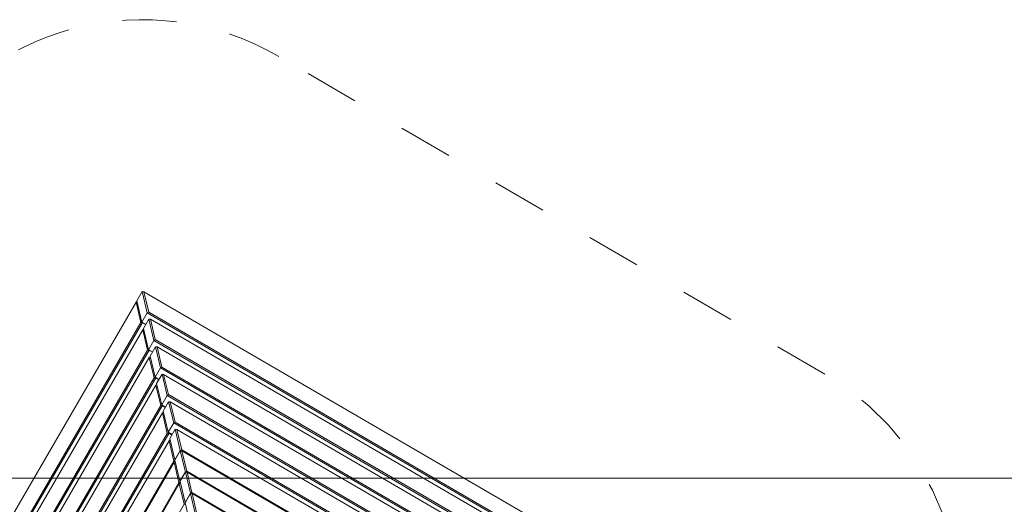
# Model space of a CAD drawing. Extents: x 5477758 to 5478338, y 5918296 to 5918502.
# Tile 134 of 138: x 5478302.753 to 5478304.565, y 5918396.577 to 5918397.468. Entities that reach past the tile are written whole.
import ezdxf

# ---------------------------------------------------------------- set-up
doc = ezdxf.new("R2010")
doc.units = 0
doc.linetypes.add('DASHED', pattern=[19.05, 12.7, -6.35])
doc.layers.get('0').update_dxf_attribs({"linetype": 'CONTINUOUS', "lineweight": 13})
doc.layers.add('Widoczne (ISO)', color=7, linetype='CONTINUOUS', lineweight=50)

# ---------------------------------------------------------------- blocks, each defined once
blk = doc.blocks.new('zw$11A0')
at = {"linetype": 'DASHED', "lineweight": 0, "ltscale": 0.01}
blk.add_lwpolyline([(355.47, -15.73, 0.414024), (305.47, 34.23), (189.05, 34.23, 0.414214), (139.05, -15.77), (139.04, -138.19, 0.414239), (189.04, -188.19), (305.36, -188.19, 0.413955), (355.36, -138.24)], format="xyb", close=True, dxfattribs=at)
at = {"layer": 'Widoczne (ISO)', "lineweight": 0}
for p, q in [((189.05, -15.89), (189.32, -15.77)), ((189.05, -15.89), (191.82, -18.79)), ((189.05, -15.89), (189.05, -17.88)), ((189.32, -15.77), (305.08, -15.77)), ((191.97, -18.54), (189.32, -15.77)), ((189.04, -18.14), (189.13, -17.96)), ((189.04, -18.14), (191.7, -20.94)), ((189.04, -137.59), (189.04, -18.14)), ((191.82, -20.78), (189.05, -17.88)), ((191.97, -18.54), (191.82, -18.79)), ((191.82, -18.79), (302.58, -18.79)), ((191.82, -18.79), (191.82, -20.78)), ((302.44, -18.54), (191.97, -18.54)), ((192.65, -19.66), (192.92, -19.54)), ((192.65, -19.66), (195.42, -22.57)), ((192.65, -19.66), (192.65, -21.65)), ((192.92, -19.54), (301.48, -19.54)), ((195.57, -22.31), (192.92, -19.54)), ((191.7, -20.94), (191.95, -20.79)), ((191.7, -20.94), (191.7, -134.8)), ((191.87, -20.82), (191.82, -20.78)), ((192.65, -20.78), (191.82, -20.78)), ((191.95, -20.79), (191.95, -20.79)), ((191.95, -134.94), (191.95, -20.79)), ((191.95, -20.79), (191.98, -20.79)), ((195.42, -24.56), (192.65, -21.65)), ((192.66, -21.94), (192.75, -21.75)), ((192.66, -21.94), (195.31, -24.74)), ((192.66, -133.79), (192.66, -21.94)), ((195.57, -22.31), (195.42, -22.57)), ((195.42, -22.57), (298.98, -22.57)), ((195.42, -22.57), (195.42, -24.56)), ((298.84, -22.31), (195.57, -22.31)), ((196.52, -23.31), (196.25, -23.44)), ((196.25, -23.44), (199.02, -26.34)), ((196.25, -23.44), (196.25, -25.43)), ((199.17, -26.09), (196.52, -23.31)), ((196.52, -23.31), (297.88, -23.31)), ((195.57, -24.59), (195.31, -24.74)), ((195.31, -24.74), (195.31, -131)), ((196.25, -24.56), (195.42, -24.56)), ((195.47, -24.6), (195.42, -24.56)), ((195.57, -24.59), (195.54, -24.57)), ((195.57, -131.14), (195.57, -24.59)), ((195.57, -24.59), (195.93, -24.59)), ((199.02, -28.33), (196.25, -25.43)), ((196.27, -25.75), (196.37, -25.55)), ((196.27, -129.99), (196.27, -25.75)), ((196.27, -25.75), (198.93, -28.54)), ((199.02, -26.34), (199.17, -26.09)), ((199.02, -26.34), (295.39, -26.34)), ((199.02, -26.34), (199.02, -28.33)), ((295.24, -26.09), (199.17, -26.09)), ((199.85, -27.21), (200.12, -27.09)), ((199.85, -27.21), (202.62, -30.12)), ((199.85, -27.21), (199.85, -29.2)), ((200.12, -27.09), (294.28, -27.09)), ((202.77, -29.86), (200.12, -27.09)), ((199.18, -28.39), (198.93, -28.54)), ((198.93, -28.54), (198.93, -127.19)), ((199.85, -28.33), (199.02, -28.33)), ((199.07, -28.37), (199.02, -28.33)), ((199.18, -28.39), (199.14, -28.35)), ((199.18, -127.34), (199.18, -28.39)), ((199.18, -28.39), (199.85, -28.39)), ((202.62, -32.1), (199.85, -29.2)), ((199.89, -29.55), (199.98, -29.34)), ((199.89, -126.19), (199.89, -29.55)), ((199.89, -29.55), (202.55, -32.34)), ((202.77, -29.86), (202.62, -30.12)), ((202.62, -30.12), (291.79, -30.12)), ((202.62, -30.12), (202.62, -32.1)), ((291.64, -29.86), (202.77, -29.86)), ((202.8, -32.2), (202.55, -32.34)), ((202.55, -32.34), (202.55, -123.39)), ((203.45, -32.1), (202.62, -32.1)), ((202.68, -32.15), (202.62, -32.1)), ((202.8, -32.2), (202.73, -32.13)), ((202.8, -123.54), (202.8, -32.2)), ((202.8, -32.2), (203.45, -32.2)), ((203.72, -30.86), (203.45, -30.99)), ((203.45, -30.99), (206.22, -33.89)), ((203.45, -30.99), (203.45, -32.98)), ((206.37, -33.64), (203.72, -30.86)), ((203.72, -30.86), (290.68, -30.86)), ((206.22, -35.88), (203.45, -32.98)), ((203.5, -33.35), (203.6, -33.14)), ((203.5, -122.39), (203.5, -33.35)), ((203.5, -33.35), (206.16, -36.14)), ((206.22, -33.89), (206.37, -33.64)), ((206.22, -33.89), (288.19, -33.89)), ((206.22, -33.89), (206.22, -35.88)), ((288.04, -33.64), (206.37, -33.64)), ((206.41, -36), (206.16, -36.14)), ((206.16, -36.14), (206.16, -119.59)), ((207.05, -35.88), (206.22, -35.88)), ((206.28, -35.93), (206.22, -35.88)), ((206.41, -36), (206.33, -35.91)), ((206.41, -119.74), (206.41, -36)), ((206.41, -36), (207.05, -36)), ((207.32, -34.64), (207.05, -34.76)), ((207.05, -34.76), (209.82, -37.67)), ((207.05, -34.76), (207.05, -36.75)), ((209.97, -37.41), (207.32, -34.64)), ((207.32, -34.64), (287.09, -34.64)), ((209.82, -39.65), (207.05, -36.75)), ((207.12, -37.15), (207.22, -36.93)), ((207.12, -118.58), (207.12, -37.15)), ((207.12, -37.15), (209.78, -39.94)), ((209.82, -37.67), (209.97, -37.41)), ((209.82, -37.67), (209.92, -37.67)), ((209.82, -37.67), (209.82, -39.65)), ((210.12, -37.57), (209.85, -37.7)), ((209.85, -37.7), (212.62, -40.6)), ((209.85, -37.7), (209.85, -39.69)), ((284.44, -37.41), (209.97, -37.41)), ((212.77, -40.35), (210.12, -37.57)), ((210.12, -37.57), (284.29, -37.57)), ((209.98, -39.83), (209.78, -39.94)), ((209.85, -39.65), (209.82, -39.65)), ((209.85, -39.68), (209.82, -39.65)), ((212.62, -42.59), (209.85, -39.69)), ((209.93, -40.11), (210.04, -39.88)), ((210.03, -39.9), (210.03, -39.87)), ((209.78, -39.94), (209.78, -115.79)), ((209.93, -115.63), (209.93, -40.11)), ((209.93, -40.11), (212.59, -42.9)), ((212.62, -40.6), (212.77, -40.35)), ((212.62, -40.6), (212.72, -40.6)), ((212.62, -40.6), (212.62, -42.59)), ((212.92, -40.51), (212.65, -40.63)), ((212.65, -40.63), (215.42, -43.54)), ((212.65, -40.63), (212.65, -42.62)), ((281.64, -40.35), (212.77, -40.35)), ((215.57, -43.28), (212.92, -40.51)), ((212.92, -40.51), (281.49, -40.51)), ((212.8, -42.78), (212.59, -42.9)), ((212.59, -42.9), (212.59, -112.83)), ((212.65, -42.59), (212.62, -42.59)), ((212.65, -42.62), (212.62, -42.59)), ((215.42, -45.52), (212.65, -42.62)), ((212.74, -43.06), (212.85, -42.83)), ((212.74, -112.67), (212.74, -43.06)), ((212.74, -43.06), (215.4, -45.86)), ((212.84, -42.85), (212.84, -42.82)), ((215.42, -43.54), (215.57, -43.28)), ((215.42, -43.54), (215.52, -43.54)), ((215.42, -43.54), (215.42, -45.52)), ((215.72, -43.44), (215.45, -43.57)), ((278.84, -43.28), (215.57, -43.28)), ((218.36, -46.22), (215.72, -43.44)), ((215.72, -43.44), (278.69, -43.44)), ((215.45, -43.57), (218.22, -46.47)), ((215.45, -43.57), (215.45, -45.56)), ((215.62, -45.73), (215.4, -45.86)), ((215.4, -45.86), (215.4, -109.88)), ((215.45, -45.52), (215.42, -45.52)), ((215.45, -45.55), (215.42, -45.52)), ((218.22, -48.46), (215.45, -45.56))]:
    blk.add_line(p, q, dxfattribs=at)

msp = doc.modelspace()

# ---------------------------------------------------------------- linework, layer by layer
msp.add_lwpolyline([(5478299.2084, 5918396.6245), (5478307.421, 5918396.6245), (5478307.421, 5918394.8523), (5478299.2084, 5918394.8523)], close=True)

# ---------------------------------------------------------------- block references
at = {"lineweight": -2, "xscale": 0.00998084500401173, "yscale": 0.00998084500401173, "zscale": 0.00998084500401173, "rotation": 329.825700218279}
msp.add_blockref('zw$11A0', (5478301.4273, 5918398.0532), dxfattribs=at)

doc.saveas('drawing.dxf')
